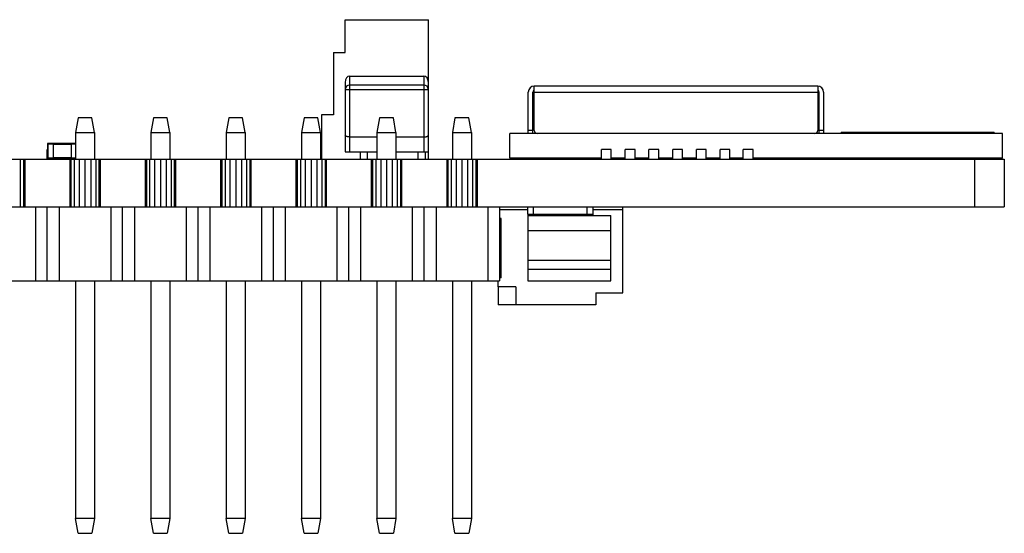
# Model space of a CAD drawing. Header units: millimetres. Extents: x 563 to 681, y 173 to 284.
# Tile 109 of 167: x 648 to 681, y 209 to 226. Entities that reach past the tile are written whole.
import ezdxf

# ---------------------------------------------------------------- set-up
doc = ezdxf.new("R2010")
doc.units = ezdxf.units.MM
doc.header["$LTSCALE"] = 30.734
doc.layers.get('0').update_dxf_attribs({"linetype": 'CONTINUOUS'})

msp = doc.modelspace()

# ---------------------------------------------------------------- linework, layer by layer
at = {"linetype": 'Continuous'}
for p, q in [((659.256, 226.486), (662.056, 226.486)), ((659.256, 225.386), (659.256, 226.486)), ((662.056, 221.786), (662.056, 226.486)), ((658.856, 225.386), (659.256, 225.386)), ((658.856, 225.386), (658.856, 223.286)), ((659.256, 224.374), (659.256, 222.036)), ((659.406, 224.586), (661.906, 224.586)), ((659.406, 222.036), (659.406, 224.586)), ((661.906, 224.286), (659.406, 224.286)), ((661.906, 224.586), (661.906, 222.036)), ((659.256, 224.136), (662.056, 224.136)), ((665.425, 222.651), (665.425, 224.051)), ((665.575, 222.651), (665.575, 224.051)), ((675.175, 224.251), (665.625, 224.251)), ((665.625, 222.751), (665.625, 224.251)), ((665.625, 224.051), (675.175, 224.051)), ((675.175, 224.251), (675.175, 222.751)), ((675.225, 222.651), (675.225, 224.051)), ((675.375, 224.051), (675.375, 222.651)), ((650.254, 223.186), (650.165, 222.686)), ((650.717, 223.186), (650.254, 223.186)), ((650.805, 222.686), (650.717, 223.186)), ((652.794, 223.186), (652.705, 222.686)), ((653.257, 223.186), (652.794, 223.186)), ((653.345, 222.686), (653.257, 223.186)), ((655.334, 223.186), (655.245, 222.686)), ((655.797, 223.186), (655.334, 223.186)), ((655.885, 222.686), (655.797, 223.186)), ((657.874, 223.186), (657.785, 222.686)), ((658.337, 223.186), (657.874, 223.186)), ((658.425, 222.686), (658.337, 223.186)), ((658.856, 223.286), (658.456, 223.286)), ((658.456, 223.286), (658.456, 221.786)), ((660.414, 223.186), (660.325, 222.686)), ((660.877, 223.186), (660.414, 223.186)), ((660.965, 222.686), (660.877, 223.186)), ((662.954, 223.186), (662.865, 222.686)), ((663.417, 223.186), (662.954, 223.186)), ((663.505, 222.686), (663.417, 223.186)), ((650.165, 222.686), (650.165, 221.786)), ((650.165, 222.686), (650.805, 222.686)), ((650.805, 222.686), (650.805, 221.786)), ((652.705, 222.686), (653.345, 222.686)), ((652.705, 222.686), (652.705, 221.786)), ((653.345, 222.686), (653.345, 221.786)), ((655.245, 222.686), (655.885, 222.686)), ((655.245, 222.686), (655.245, 221.786)), ((655.885, 222.686), (655.885, 221.786)), ((657.785, 222.686), (658.425, 222.686)), ((657.785, 222.686), (657.785, 221.786)), ((658.425, 222.686), (658.425, 221.786)), ((660.325, 222.686), (660.965, 222.686)), ((660.325, 222.686), (660.325, 221.786)), ((660.965, 222.686), (660.965, 221.786)), ((662.865, 222.686), (663.505, 222.686)), ((662.865, 222.686), (662.865, 221.786)), ((663.505, 222.686), (663.505, 221.786)), ((681.405, 222.651), (664.805, 222.651)), ((664.805, 221.821), (664.805, 222.651)), ((665.575, 222.751), (665.425, 222.751)), ((675.375, 222.751), (675.225, 222.751)), ((675.965, 222.703), (681.126, 222.703)), ((675.965, 222.703), (675.965, 222.668)), ((675.965, 222.668), (681.126, 222.668)), ((676.016, 222.668), (676.016, 222.703)), ((676.676, 222.703), (676.676, 222.668)), ((676.727, 222.668), (676.727, 222.703)), ((677.788, 222.651), (677.788, 222.668)), ((678.093, 222.651), (678.093, 222.668)), ((680.688, 222.651), (680.688, 222.668)), ((680.993, 222.651), (680.993, 222.668)), ((681.075, 222.703), (681.075, 222.668)), ((681.126, 222.668), (681.126, 222.703)), ((681.405, 221.821), (681.405, 222.651)), ((649.22, 222.302), (649.22, 221.822)), ((649.22, 222.302), (649.42, 222.302)), ((649.24, 221.802), (649.24, 222.322)), ((649.42, 222.322), (649.24, 222.322)), ((649.42, 221.802), (649.42, 222.322)), ((650.02, 222.312), (649.42, 222.312)), ((650.02, 222.322), (650.02, 221.802)), ((650.165, 222.322), (650.02, 222.322)), ((650.02, 222.302), (650.165, 222.302)), ((659.406, 222.536), (660.325, 222.536)), ((660.965, 222.536), (661.906, 222.536)), ((649.215, 221.786), (649.215, 222.111)), ((649.22, 222.111), (649.215, 222.111)), ((649.216, 221.786), (649.216, 222.111)), ((649.42, 222.292), (650.02, 222.292)), ((659.256, 222.036), (660.325, 222.036)), ((659.756, 222.036), (659.756, 221.786)), ((660.006, 221.786), (660.006, 222.036)), ((660.965, 222.036), (662.056, 222.036)), ((661.706, 222.036), (661.706, 221.786)), ((661.956, 221.786), (661.956, 222.036)), ((668.22, 222.111), (667.89, 222.111)), ((667.89, 221.786), (667.89, 222.111)), ((667.982, 222.121), (668.14, 222.121)), ((667.982, 222.111), (667.982, 222.121)), ((667.986, 222.111), (667.986, 222.121)), ((668.136, 222.111), (668.136, 222.121)), ((668.14, 222.111), (668.14, 222.121)), ((668.22, 221.786), (668.22, 222.111)), ((669.02, 222.111), (668.69, 222.111)), ((668.69, 221.786), (668.69, 222.111)), ((668.782, 222.121), (668.94, 222.121)), ((668.782, 222.111), (668.782, 222.121)), ((668.786, 222.111), (668.786, 222.121)), ((668.936, 222.111), (668.936, 222.121)), ((668.94, 222.111), (668.94, 222.121)), ((669.02, 221.786), (669.02, 222.111)), ((669.82, 222.111), (669.49, 222.111)), ((669.49, 221.786), (669.49, 222.111)), ((669.582, 222.121), (669.74, 222.121)), ((669.582, 222.111), (669.582, 222.121)), ((669.586, 222.111), (669.586, 222.121)), ((669.736, 222.111), (669.736, 222.121)), ((669.74, 222.111), (669.74, 222.121)), ((669.82, 221.786), (669.82, 222.111)), ((670.62, 222.111), (670.29, 222.111)), ((670.29, 221.786), (670.29, 222.111)), ((670.382, 222.121), (670.54, 222.121)), ((670.382, 222.111), (670.382, 222.121)), ((670.386, 222.111), (670.386, 222.121)), ((670.536, 222.111), (670.536, 222.121)), ((670.54, 222.111), (670.54, 222.121)), ((670.62, 221.786), (670.62, 222.111)), ((671.42, 222.111), (671.09, 222.111)), ((671.09, 221.786), (671.09, 222.111)), ((671.182, 222.121), (671.34, 222.121)), ((671.182, 222.111), (671.182, 222.121)), ((671.186, 222.111), (671.186, 222.121)), ((671.336, 222.111), (671.336, 222.121)), ((671.34, 222.111), (671.34, 222.121)), ((671.42, 221.786), (671.42, 222.111)), ((672.22, 222.111), (671.89, 222.111)), ((671.89, 221.786), (671.89, 222.111)), ((671.982, 222.121), (672.14, 222.121)), ((671.982, 222.111), (671.982, 222.121)), ((671.986, 222.111), (671.986, 222.121)), ((672.136, 222.111), (672.136, 222.121)), ((672.14, 222.111), (672.14, 222.121)), ((672.22, 221.786), (672.22, 222.111)), ((673, 222.111), (672.67, 222.111)), ((672.67, 221.786), (672.67, 222.111)), ((672.762, 222.121), (672.92, 222.121)), ((672.762, 222.111), (672.762, 222.121)), ((672.766, 222.111), (672.766, 222.121)), ((672.916, 222.111), (672.916, 222.121)), ((672.92, 222.111), (672.92, 222.121)), ((673, 221.786), (673, 222.111)), ((610.397, 221.786), (681.464, 221.786)), ((648.306, 221.786), (648.306, 220.186)), ((648.416, 221.786), (648.416, 220.186)), ((648.456, 221.786), (648.456, 220.186)), ((649.42, 221.822), (649.22, 221.822)), ((649.24, 221.802), (649.42, 221.802)), ((649.281, 221.786), (649.281, 221.802)), ((649.312, 221.802), (649.312, 221.786)), ((650.02, 221.832), (649.42, 221.832)), ((649.42, 221.812), (650.02, 221.812)), ((649.446, 221.786), (649.446, 221.812)), ((649.477, 221.812), (649.477, 221.786)), ((649.964, 221.812), (649.964, 221.786)), ((649.975, 221.786), (649.975, 220.186)), ((649.995, 221.812), (649.995, 221.786)), ((650.014, 221.786), (650.014, 220.186)), ((650.165, 221.822), (650.02, 221.822)), ((650.02, 221.802), (650.165, 221.802)), ((650.125, 221.786), (650.125, 220.186)), ((650.29, 221.786), (650.29, 220.186)), ((650.485, 221.786), (650.485, 220.186)), ((650.681, 221.786), (650.681, 220.186)), ((650.846, 221.786), (650.846, 220.186)), ((650.956, 221.786), (650.956, 220.186)), ((650.996, 221.786), (650.996, 220.186)), ((652.515, 221.786), (652.515, 220.186)), ((652.554, 221.786), (652.554, 220.186)), ((652.665, 221.786), (652.665, 220.186)), ((652.83, 221.786), (652.83, 220.186)), ((653.025, 221.786), (653.025, 220.186)), ((653.221, 221.786), (653.221, 220.186)), ((653.386, 221.786), (653.386, 220.186)), ((653.496, 221.786), (653.496, 220.186)), ((653.536, 221.786), (653.536, 220.186)), ((655.055, 221.786), (655.055, 220.186)), ((655.094, 221.786), (655.094, 220.186)), ((655.205, 221.786), (655.205, 220.186)), ((655.37, 221.786), (655.37, 220.186)), ((655.565, 221.786), (655.565, 220.186)), ((655.761, 221.786), (655.761, 220.186)), ((655.926, 221.786), (655.926, 220.186)), ((656.036, 221.786), (656.036, 220.186)), ((656.076, 221.786), (656.076, 220.186)), ((657.595, 221.786), (657.595, 220.186)), ((657.634, 221.786), (657.634, 220.186)), ((657.745, 221.786), (657.745, 220.186)), ((657.91, 221.786), (657.91, 220.186)), ((658.105, 221.786), (658.105, 220.186)), ((658.301, 221.786), (658.301, 220.186)), ((658.466, 221.786), (658.466, 220.186)), ((658.576, 221.786), (658.576, 220.186)), ((658.616, 221.786), (658.616, 220.186)), ((660.134, 221.786), (660.134, 220.186)), ((660.174, 221.786), (660.174, 220.186)), ((660.285, 221.786), (660.285, 220.186)), ((660.45, 221.786), (660.45, 220.186)), ((660.645, 221.786), (660.645, 220.186)), ((660.841, 221.786), (660.841, 220.186)), ((661.006, 221.786), (661.006, 220.186)), ((661.116, 221.786), (661.116, 220.186)), ((661.157, 221.786), (661.157, 220.186)), ((662.674, 221.786), (662.674, 220.186)), ((662.714, 221.786), (662.714, 220.186)), ((662.825, 221.786), (662.825, 220.186)), ((662.99, 221.786), (662.99, 220.186)), ((663.185, 221.786), (663.185, 220.186)), ((663.381, 221.786), (663.381, 220.186)), ((663.546, 221.786), (663.546, 220.186)), ((663.656, 221.786), (663.656, 220.186)), ((663.697, 221.786), (663.697, 220.186)), ((667.89, 221.821), (664.805, 221.821)), ((665.105, 221.821), (665.105, 221.786)), ((665.805, 221.821), (665.805, 221.786)), ((665.905, 221.821), (665.905, 221.786)), ((666.205, 221.821), (666.205, 221.786)), ((666.605, 221.821), (666.605, 221.786)), ((667.005, 221.821), (667.005, 221.786)), ((667.405, 221.821), (667.405, 221.786)), ((667.705, 221.821), (667.705, 221.786)), ((667.805, 221.821), (667.805, 221.786)), ((668.69, 221.821), (668.22, 221.821)), ((668.605, 221.821), (668.605, 221.786)), ((669.49, 221.821), (669.02, 221.821)), ((669.155, 221.821), (669.155, 221.786)), ((669.271, 221.786), (669.271, 221.821)), ((669.405, 221.821), (669.405, 221.786)), ((670.29, 221.821), (669.82, 221.821)), ((670.205, 221.821), (670.205, 221.786)), ((671.09, 221.821), (670.62, 221.821)), ((671.005, 221.821), (671.005, 221.786)), ((671.89, 221.821), (671.42, 221.821)), ((671.655, 221.821), (671.655, 221.786)), ((671.805, 221.821), (671.805, 221.786)), ((672.67, 221.821), (672.22, 221.821)), ((672.605, 221.821), (672.605, 221.786)), ((681.405, 221.821), (673, 221.821)), ((673.005, 221.821), (673.005, 221.786)), ((673.105, 221.821), (673.105, 221.786)), ((673.303, 221.821), (673.303, 221.817)), ((673.405, 221.817), (673.303, 221.817)), ((673.334, 221.786), (673.334, 221.821)), ((673.405, 221.821), (673.405, 221.786)), ((673.805, 221.821), (673.805, 221.786)), ((674.205, 221.821), (674.205, 221.786)), ((674.605, 221.821), (674.605, 221.786)), ((674.905, 221.821), (674.905, 221.786)), ((675.005, 221.821), (675.005, 221.786)), ((675.705, 221.821), (675.705, 221.786)), ((676.697, 221.804), (681.147, 221.804)), ((676.697, 221.804), (676.697, 221.786)), ((676.748, 221.786), (676.748, 221.804)), ((680.455, 221.786), (680.455, 220.186)), ((681.097, 221.804), (681.097, 221.786)), ((681.147, 221.786), (681.147, 221.804)), ((681.464, 221.786), (681.464, 220.186)), ((610.397, 220.186), (681.464, 220.186)), ((648.815, 220.186), (648.815, 217.686)), ((649.215, 217.686), (649.215, 220.186)), ((649.615, 220.186), (649.615, 217.686)), ((651.355, 220.186), (651.355, 217.686)), ((651.755, 217.686), (651.755, 220.186)), ((652.155, 220.186), (652.155, 217.686)), ((653.895, 220.186), (653.895, 217.686)), ((654.295, 217.686), (654.295, 220.186)), ((654.695, 220.186), (654.695, 217.686)), ((656.435, 220.186), (656.435, 217.686)), ((656.835, 217.686), (656.835, 220.186)), ((657.235, 220.186), (657.235, 217.686)), ((658.975, 220.186), (658.975, 217.686)), ((659.375, 217.686), (659.375, 220.186)), ((659.775, 220.186), (659.775, 217.686)), ((661.515, 220.186), (661.515, 217.686)), ((661.915, 217.686), (661.915, 220.186)), ((662.315, 220.186), (662.315, 217.686)), ((664.055, 220.186), (664.055, 217.686)), ((664.455, 220.186), (664.455, 217.686)), ((665.405, 220.086), (664.455, 220.086)), ((665.405, 219.936), (665.405, 220.186)), ((665.605, 219.936), (665.605, 220.186)), ((667.405, 219.936), (667.405, 220.186)), ((667.605, 219.936), (667.605, 220.186)), ((668.605, 220.086), (667.605, 220.086)), ((668.605, 217.286), (668.606, 220.186)), ((664.505, 219.786), (664.455, 219.786)), ((664.505, 217.786), (664.505, 219.786)), ((665.405, 219.936), (667.605, 219.936)), ((665.405, 219.936), (665.405, 219.886)), ((665.405, 219.886), (668.205, 219.886)), ((665.405, 219.886), (665.405, 219.386)), ((667.605, 219.886), (667.605, 219.936)), ((668.205, 218.086), (668.205, 219.886)), ((664.455, 219.411), (664.506, 219.411)), ((665.405, 219.386), (668.205, 219.386)), ((665.405, 219.386), (665.405, 218.086)), ((664.506, 218.911), (664.455, 218.911)), ((665.405, 218.386), (668.205, 218.386)), ((665.405, 218.086), (668.205, 218.086)), ((665.405, 218.086), (665.405, 217.686)), ((668.205, 217.686), (668.205, 218.086)), ((613.655, 217.686), (664.455, 217.686)), ((650.165, 217.686), (650.165, 209.686)), ((650.805, 217.686), (650.805, 209.686)), ((652.705, 217.686), (652.705, 209.686)), ((653.345, 217.686), (653.345, 209.686)), ((655.245, 217.686), (655.245, 209.686)), ((655.885, 217.686), (655.885, 209.686)), ((657.785, 217.686), (657.785, 209.686)), ((658.425, 217.686), (658.425, 209.686)), ((660.325, 217.686), (660.325, 209.686)), ((660.965, 217.686), (660.965, 209.686)), ((662.865, 217.686), (662.865, 209.686)), ((663.505, 217.686), (663.505, 209.686)), ((664.405, 217.486), (664.405, 217.686)), ((664.505, 217.786), (664.455, 217.786)), ((665.405, 217.686), (668.205, 217.686)), ((665.005, 217.486), (664.405, 217.486)), ((664.406, 217.486), (664.406, 216.886)), ((665.005, 217.486), (665.005, 216.886)), ((667.705, 217.286), (668.605, 217.286)), ((667.705, 217.286), (667.705, 216.886)), ((667.705, 216.886), (664.406, 216.886)), ((650.805, 209.686), (650.165, 209.686)), ((650.254, 209.186), (650.165, 209.686)), ((650.805, 209.686), (650.717, 209.186)), ((653.345, 209.686), (652.705, 209.686)), ((652.794, 209.186), (652.705, 209.686)), ((653.345, 209.686), (653.257, 209.186)), ((655.885, 209.686), (655.245, 209.686)), ((655.334, 209.186), (655.245, 209.686)), ((655.885, 209.686), (655.797, 209.186)), ((658.425, 209.686), (657.785, 209.686)), ((657.874, 209.186), (657.785, 209.686)), ((658.425, 209.686), (658.337, 209.186)), ((660.965, 209.686), (660.325, 209.686)), ((660.414, 209.186), (660.325, 209.686)), ((660.965, 209.686), (660.877, 209.186)), ((663.505, 209.686), (662.865, 209.686)), ((662.954, 209.186), (662.865, 209.686)), ((663.505, 209.686), (663.417, 209.186)), ((650.254, 209.186), (650.717, 209.186)), ((652.794, 209.186), (653.257, 209.186)), ((655.334, 209.186), (655.797, 209.186)), ((657.874, 209.186), (658.337, 209.186)), ((660.414, 209.186), (660.877, 209.186)), ((662.954, 209.186), (663.417, 209.186))]:
    msp.add_line(p, q, dxfattribs=at)
for centre, radius, start, end in [((659.406, 224.136), 0.15, 90, 180), ((661.906, 224.136), 0.15, 0, 90), ((665.625, 224.051), 0.2, 90, 180), ((665.625, 224.051), 0.05, 90, 180), ((675.175, 224.051), 0.2, 0, 90), ((675.175, 224.051), 0.05, 0, 90), ((665.725, 222.751), 0.1, 180, 270), ((675.075, 222.751), 0.1, 270, 0), ((649.24, 222.302), 0.02, 90, 180), ((658.388, 222.786), 0.5, 274.3762, 277.8365), ((649.24, 221.822), 0.02, 180, 270), ((649.281, 221.817), 0.0305, 209.7924, 270), ((649.446, 221.817), 0.0305, 210.3728, 270), ((649.995, 221.817), 0.0305, 270, 330.2076)]:
    msp.add_arc(centre, radius, start, end, dxfattribs=at)
for centre, major_axis, start_param, end_param in [((659.406, 224.374), (0, -0.212), 3.141593, 4.712389), ((661.906, 224.374), (0, 0.212), -1.570796, 0)]:
    msp.add_ellipse(centre, major_axis=major_axis, ratio=0.707107, start_param=start_param, end_param=end_param, dxfattribs=at)
for points, knots in [([(659.406, 222.536), (659.395, 222.536), (659.376, 222.537), (659.347, 222.541), (659.321, 222.547), (659.287, 222.558), (659.256, 222.579), (659.256, 222.599)], [0, 0, 0, 0, 0.178624, 0.350136, 0.508032, 0.647937, 1, 1, 1, 1]), ([(661.906, 222.536), (661.916, 222.536), (661.936, 222.537), (661.964, 222.541), (661.991, 222.547), (662.024, 222.558), (662.056, 222.579), (662.056, 222.599)], [0, 0, 0, 0, 0.178633, 0.350154, 0.508044, 0.647948, 1, 1, 1, 1])]:
    msp.add_open_spline(points, degree=3, knots=knots, dxfattribs=at)

doc.saveas('drawing.dxf')
